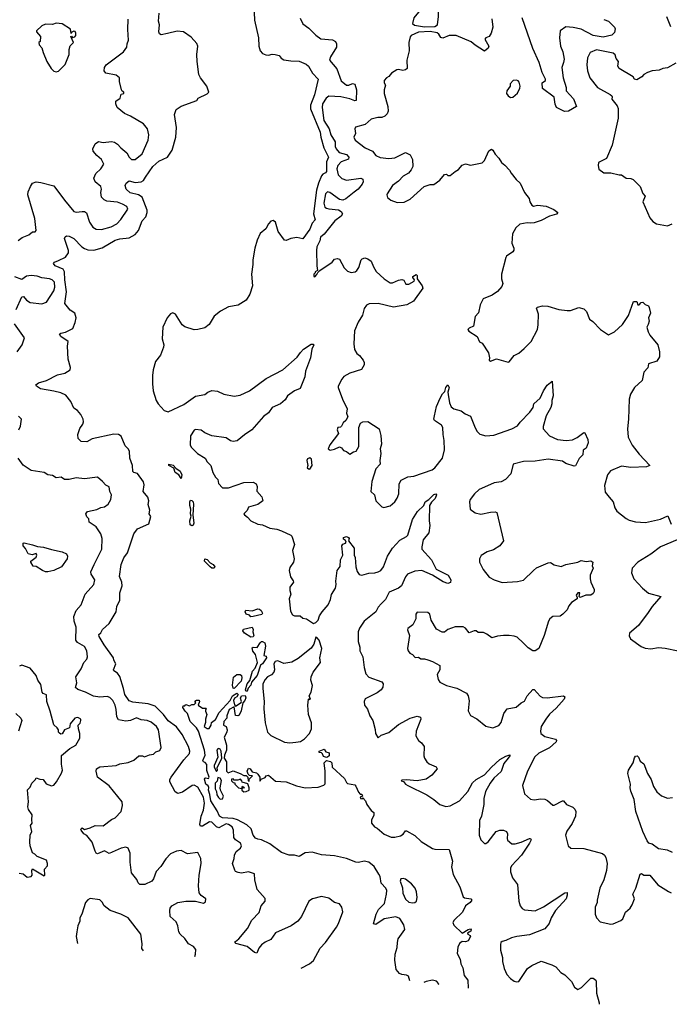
# Model space of a CAD drawing. Extents: x 1921360 to 2014538, y 768294 to 907744.
# Tile 2 of 256: x 1928686 to 1934191, y 773292 to 781629. Entities that reach past the tile are written whole.
import ezdxf

# ---------------------------------------------------------------- set-up
doc = ezdxf.new("R2010")
doc.units = 0

msp = doc.modelspace()

# ---------------------------------------------------------------- linework, layer by layer
at = {"layer": '0CON10XD'}
for points in [[(1930671.2, 781755), (1930677, 781625), (1930710.5, 781475), (1930711.5, 781405), (1930724.7, 781364.7), (1930745, 781343.1), (1930770.8, 781330.8), (1930795, 781327.1), (1930825, 781336), (1930850, 781335), (1930886.2, 781325), (1930902.1, 781302.1), (1930925, 781289.5), (1930985, 781279.4), (1931055, 781278.6), (1931115, 781251.4), (1931132.5, 781235), (1931167, 781177), (1931215.6, 781125), (1931185, 780992.5), (1931150.8, 780905), (1931150.8, 780875), (1931233.6, 780675), (1931238.3, 780635), (1931262.8, 780542.8), (1931302, 780465), (1931285.5, 780424.5), (1931286.3, 780343.7), (1931278, 780332), (1931255, 780321.1), (1931244.3, 780305.7), (1931217.6, 780245), (1931201.2, 780185), (1931177.1, 779985), (1931191.1, 779935), (1931165.2, 779904.8), (1931143.5, 779855), (1931085.6, 779774.4), (1931034.3, 779784.3), (1930984.2, 779775), (1930945, 779758.2), (1930930.5, 779760.5), (1930876.9, 779835), (1930855, 779915.5), (1930835, 779929.1), (1930815, 779923.6), (1930795, 779900.6), (1930772.7, 779857.3), (1930725, 779818), (1930698.1, 779761.9), (1930677.5, 779695), (1930660.8, 779595), (1930662.7, 779555), (1930651.9, 779475), (1930660, 779375), (1930636.7, 779305), (1930606, 779255), (1930538.7, 779211.3), (1930455, 779197.3), (1930388.7, 779161.3), (1930335, 779119.5), (1930291.7, 779048.3), (1930255, 779020.6), (1930195, 779004.2), (1930165, 779002.9), (1930085, 779027.8), (1930064.2, 779045), (1930005.7, 779135), (1929985, 779146.9), (1929965, 779136.7), (1929935, 779103.3), (1929900, 779025), (1929893, 778927), (1929908.5, 778875), (1929905.6, 778855.6), (1929880.7, 778789.3), (1929836.5, 778735), (1929817.5, 778665), (1929812, 778615), (1929811.2, 778545), (1929818.7, 778485), (1929843.1, 778405), (1929859.6, 778375), (1929909.6, 778319.6), (1929945, 778309.1), (1930078.2, 778371.8), (1930175, 778442.3), (1930255, 778454.2), (1930280, 778475), (1930315, 778489.2), (1930362.3, 778482.3), (1930415, 778458), (1930505, 778441.9), (1930555, 778450.6), (1930635, 778485.7), (1930775, 778591.9), (1930915, 778664.2), (1931038.7, 778771.3), (1931065, 778810.8), (1931092, 778838), (1931155, 778880), (1931172.5, 778882.5), (1931180, 778875), (1931162, 778838), (1931151.2, 778765), (1931107.3, 778652.7), (1931101.4, 778605), (1931062.5, 778505), (1931014.1, 778485.9), (1930956.7, 778445), (1930935, 778411.2), (1930895, 778376.7), (1930826.7, 778345), (1930795, 778300), (1930752, 778268), (1930652.9, 778155), (1930592.5, 778112.5), (1930528.3, 778061.7), (1930495, 778058), (1930473.2, 778063.2), (1930435, 778088.8), (1930315.8, 778105.8), (1930255, 778131.4), (1930225, 778152.5), (1930175, 778159.2), (1930165, 778153.3), (1930134.2, 778105), (1930132, 778025), (1930143.3, 778005), (1930194, 777955), (1930256.6, 777916.6), (1930274, 777885), (1930306, 777855), (1930323.6, 777793.6), (1930345.5, 777755.5), (1930366.5, 777735), (1930370.6, 777700.6), (1930405, 777665.8), (1930454.4, 777665.6), (1930585, 777710), (1930665, 777714), (1930689.1, 777699.1), (1930699.4, 777675), (1930696.1, 777636.1), (1930737.3, 777587.3), (1930745.6, 777555), (1930705, 777522.5), (1930625, 777500), (1930615, 777473.3), (1930586.7, 777445), (1930590, 777435), (1930617.7, 777417.7), (1930645.4, 777385.4), (1930705, 777357.5), (1930745, 777351.2), (1930805, 777323.8), (1930865, 777315.4), (1930905, 777301.8), (1930985, 777265.3), (1930992.7, 777255), (1931013.6, 777185), (1930998.5, 777135), (1931013.4, 777065), (1931006.8, 777035), (1930975, 776991.2), (1930970.4, 776965), (1930981.7, 776911.7), (1931005, 776878), (1931006.9, 776865), (1930976.2, 776825), (1930974, 776795), (1930984, 776765), (1930969.4, 776725), (1930981.2, 776621.2), (1930998.6, 776588.6), (1931015, 776581.1), (1931062.1, 776582.1), (1931085, 776561.2), (1931117.5, 776555), (1931175, 776517.5), (1931195, 776523.3), (1931215, 776543.3), (1931228.1, 776581.9), (1931248.9, 776615), (1931299.6, 776675), (1931319.6, 776720.4), (1931328.1, 776761.9), (1931361.5, 776815), (1931367.5, 776847.5), (1931365.4, 776875), (1931376.4, 776965), (1931401.2, 776998.8), (1931403.9, 777056.1), (1931423.3, 777095), (1931415.6, 777174.4), (1931423.2, 777186.8), (1931446.7, 777195), (1931453.3, 777205), (1931447.5, 777217.5), (1931428.8, 777228.8), (1931431.2, 777245), (1931455, 777254), (1931471.2, 777245), (1931478, 777235), (1931472.5, 777215), (1931521.1, 777155), (1931520.8, 777095), (1931528.6, 777075), (1931535.7, 776995), (1931546.4, 776956.4), (1931561.7, 776931.7), (1931585, 776926.5), (1931645, 776943.1), (1931695, 776944.5), (1931725, 776952.5), (1931745.7, 776965), (1931770, 776995), (1931802, 777085), (1931845, 777153.3), (1931908, 777222), (1931965, 777252.9), (1931975, 777264), (1932013.7, 777396.3), (1932056, 777465), (1932110.5, 777515), (1932123.1, 777546.9)], [(1931072.5, 773596.6), (1931141.2, 773635), (1931175, 773662), (1931232.7, 773767.3), (1931278.6, 773815), (1931370, 773945), (1931388.6, 773975), (1931423.8, 774075), (1931416.2, 774115), (1931395, 774142.5), (1931354.1, 774154.1), (1931305, 774191.2), (1931245, 774203.8), (1931166.1, 774183.9), (1931136.7, 774165), (1931074.3, 774035), (1931044.3, 773995), (1930986, 773955), (1930855, 773898.1), (1930815, 773840.8), (1930765, 773818.9), (1930735.8, 773795), (1930712.7, 773767.3), (1930695, 773726.2), (1930675, 773731.2), (1930615, 773780), (1930517.7, 773807.7), (1930510, 773815), (1930513.8, 773825), (1930542.5, 773845), (1930616.2, 773933.8), (1930654.4, 774005), (1930715, 774068.9), (1930733.7, 774126.3), (1930766.7, 774165), (1930767, 774187), (1930697.5, 774265), (1930679.4, 774345), (1930676.4, 774396.4), (1930625, 774414.3), (1930565, 774403.3), (1930537, 774407), (1930516, 774416), (1930508.3, 774428.3), (1930490, 774485), (1930504, 774525), (1930506.2, 774555), (1930522, 774585), (1930558, 774615), (1930566.9, 774635), (1930558, 774655), (1930514.6, 774684.6), (1930500.6, 774705), (1930497.3, 774767.3), (1930487.1, 774795), (1930456, 774815), (1930435, 774818.7), (1930375, 774785.6), (1930355, 774794.3), (1930315, 774833.3), (1930295, 774836.9), (1930235, 774800.6), (1930219.5, 774799.5), (1930213.4, 774813.4), (1930222.9, 774885), (1930243, 774937), (1930251.6, 774995), (1930245.2, 775044.8), (1930195, 775131.2), (1930165, 775147.5), (1930146.7, 775145), (1930065, 775088.9), (1930025, 775078.1), (1930005, 775091.5), (1929959.2, 775175), (1929960, 775195), (1929970.7, 775215), (1930077.6, 775362.4), (1930124.6, 775415), (1930127.7, 775435), (1930117.3, 775475), (1930063.9, 775575), (1930015, 775641.2), (1929945, 775691.1), (1929905.2, 775745), (1929835, 775815.3), (1929775, 775836.2), (1929645, 775850.5), (1929615, 775861.8), (1929576.5, 775915), (1929565.8, 775965), (1929536.3, 776066.3), (1929515, 776094.3), (1929484, 776115), (1929482, 776125), (1929500.6, 776175), (1929483.3, 776205), (1929480, 776225), (1929402.5, 776335), (1929360, 776405), (1929357.5, 776422.5), (1929375, 776437.5), (1929388, 776465), (1929445, 776516.2), (1929503.3, 776615), (1929509.5, 776660.5), (1929534.4, 776715), (1929534.6, 776775), (1929555.4, 776835), (1929552.3, 776865), (1929531.8, 776915), (1929546.2, 777015), (1929568.2, 777071.8), (1929599.5, 777115), (1929654.5, 777275.5), (1929685, 777316.7), (1929779.3, 777360.7), (1929798.3, 777421.7), (1929783.3, 777445), (1929789.2, 777475), (1929773.8, 777525), (1929780.8, 777555), (1929772.9, 777585), (1929731.9, 777635), (1929739.8, 777690.2), (1929735.3, 777715), (1929685.7, 777785), (1929655, 777793.3), (1929645, 777802), (1929641.5, 777855), (1929620, 777915), (1929618.2, 777975), (1929606.4, 777996.4), (1929580.2, 778020.2), (1929545, 778102.5), (1929525, 778117.1), (1929485, 778118.1), (1929300.5, 778079.5), (1929255, 778052.9), (1929206, 778056), (1929182.9, 778082.9), (1929178.5, 778115), (1929195, 778166), (1929222.2, 778205), (1929227.8, 778225), (1929225.7, 778245), (1929205.6, 778285), (1929175, 778318.6), (1929145, 778340), (1929118.5, 778395), (1929078.2, 778448.2), (1929035, 778468.8), (1928975, 778483.6), (1928862.3, 778502.3), (1928830, 778525), (1928824.2, 778535.8), (1928845, 778552.9), (1928915, 778574.5), (1929008.1, 778621.9), (1929070, 778635), (1929114.2, 778665), (1929115.6, 778685), (1929096.2, 778755), (1929092.7, 778865), (1929097.3, 778905), (1929035, 778946), (1929024.3, 778965), (1929035.6, 778974.4), (1929076, 778984), (1929137, 779013), (1929157.9, 779065), (1929164.1, 779105), (1929153.5, 779143.5), (1929115, 779168.4), (1929068.8, 779225), (1929084.1, 779325), (1929069, 779425), (1929066.6, 779495), (1929055, 779515.5), (1928986, 779545), (1928974.2, 779565), (1928982, 779575), (1929015, 779589.6), (1929075, 779617.5), (1929100, 779655), (1929100.8, 779675), (1929066, 779775), (1929070.8, 779789.2), (1929082.5, 779797.5), (1929105, 779794.3), (1929144, 779775), (1929213.1, 779705), (1929235, 779691.5), (1929265, 779680.5), (1929315, 779677.5), (1929385, 779698.2), (1929495, 779761.2), (1929535, 779773.3), (1929615, 779782.5), (1929665, 779808.8), (1929693.6, 779845), (1929723.1, 779926.9), (1929755, 779960.6), (1929767.3, 779995), (1929766.8, 780015), (1929723.3, 780125), (1929692.2, 780145), (1929622.5, 780162.5), (1929590, 780195), (1929579.2, 780225), (1929588, 780245), (1929615, 780263.1), (1929665, 780249.4), (1929715.7, 780255), (1929735, 780267.5), (1929753.7, 780296.3), (1929815, 780386.9), (1929865, 780430), (1929940, 780465), (1929977.8, 780525), (1930010, 780635), (1930014.2, 780715), (1929998, 780825), (1930012.1, 780867.9), (1930055, 780897.5), (1930187.5, 780945), (1930200, 780965), (1930275, 781000), (1930289.5, 781015), (1930270.8, 781065), (1930217.3, 781135), (1930204.7, 781165), (1930189.4, 781275), (1930188.6, 781335), (1930196.9, 781403.1), (1930187.6, 781427.6), (1930139.2, 781479.2), (1930075, 781525.7), (1930019.7, 781530.3), (1929937.6, 781512.4), (1929885, 781500.8), (1929870, 781510), (1929865.8, 781525), (1929870.6, 781585), (1929861.9, 781615), (1929868.6, 781685)], [(1932115, 781568.5), (1932205, 781571.4), (1932226, 781585), (1932235.6, 781655), (1932235.8, 781695.8), (1932215, 781718), (1932205, 781722), (1932125, 781718), (1932065, 781691.2), (1932025.8, 781645), (1932015.8, 781595), (1932032, 781582), (1932115, 781568.5)], [(1934167.5, 781655), (1934201.7, 781571.7)], [(1928672.4, 779757.6), (1928706.8, 779783.2), (1928763.6, 779806.4), (1928795, 779832.5), (1928817, 779833), (1928827.5, 779845), (1928815.6, 779945), (1928755.5, 780145), (1928758.3, 780171.7), (1928777.1, 780215), (1928795.7, 780244.3), (1928825.7, 780254.3), (1928865, 780251.1), (1928975, 780220.6), (1929065, 780099.4), (1929145, 780005.8), (1929165, 779998.1), (1929215.6, 780004.4), (1929235, 780004.2), (1929252.2, 779992.2), (1929276.9, 779915), (1929305, 779872.9), (1929335, 779854.4), (1929378.3, 779851.7), (1929461.2, 779875), (1929509.1, 779900.9), (1929543.3, 779936.7), (1929602, 780025), (1929595.5, 780045.5), (1929557, 780067), (1929515, 780083.1), (1929425, 780092.2), (1929402.5, 780102.5), (1929380, 780125), (1929372.9, 780165), (1929379.6, 780195), (1929375.3, 780215), (1929325.6, 780255.6), (1929315.8, 780285.8), (1929331.9, 780325), (1929373.6, 780366.4), (1929400, 780405), (1929378.5, 780445), (1929339.1, 780479.1), (1929310, 780515), (1929305.7, 780535), (1929325, 780576.2), (1929355, 780595.8), (1929395, 780588.9), (1929465, 780598.6), (1929490.9, 780590.9), (1929516, 780575), (1929542.8, 780542.8), (1929595, 780501.4), (1929615, 780463.8), (1929635, 780444.3), (1929664.2, 780445.8), (1929725, 780494), (1929775, 780607.5), (1929781.4, 780655), (1929769.2, 780705), (1929735, 780747.1), (1929625, 780812.2), (1929574.5, 780834.5), (1929511.2, 780885), (1929501.2, 780915), (1929502.3, 780937.7), (1929536.7, 780965), (1929545, 780997.5), (1929570, 781005), (1929570, 781015), (1929555, 781022.5), (1929548.8, 781035), (1929533.3, 781105), (1929533.3, 781135), (1929505, 781158), (1929416.1, 781176.1), (1929403.3, 781195), (1929406.2, 781225), (1929418.8, 781245), (1929567.1, 781355), (1929593.9, 781396.1), (1929596.7, 781425), (1929608, 781455), (1929602, 781545), (1929604.2, 781634.2)], [(1928995, 781187.5), (1929015, 781192.5), (1929071.2, 781248.8), (1929106, 781335), (1929104.4, 781375), (1929113.5, 781406.5), (1929142, 781435), (1929120, 781485), (1929125, 781490), (1929135, 781478.8), (1929155, 781484.4), (1929163.1, 781495), (1929163.1, 781513.1), (1929157.7, 781527.7), (1929145, 781531.2), (1929127, 781523), (1929121.7, 781511.7), (1929118.3, 781548.3), (1929045, 781593.3), (1928995, 781598.8), (1928965, 781588.8), (1928905, 781590), (1928875, 781577.5), (1928830, 781535), (1928830, 781525), (1928862.5, 781485), (1928860, 781445), (1928850, 781435), (1928852.5, 781415), (1928875, 781390), (1928885, 781350), (1928916.7, 781275), (1928953.3, 781215), (1928975, 781193.3), (1928995, 781187.5)], [(1931062.3, 781642.3), (1931084.3, 781594.3), (1931136.4, 781556.4), (1931195, 781498.8), (1931237.1, 781467.1), (1931337.2, 781457.2), (1931361.2, 781445), (1931372, 781425), (1931370, 781395), (1931321.2, 781315), (1931310.6, 781285), (1931372.3, 781212.3), (1931411.5, 781111.5), (1931455, 781075.5), (1931475, 781075.4), (1931507.4, 781087.4), (1931525, 781084), (1931540.4, 781035), (1931536.9, 780943.1), (1931525, 780941.2), (1931485, 780957.3), (1931406.1, 780976.1), (1931305, 780980), (1931282.1, 780965), (1931252.7, 780915), (1931247.9, 780885), (1931263, 780775), (1931309.5, 780705), (1931323.1, 780655), (1931360, 780595), (1931360, 780555), (1931368.9, 780535), (1931392.5, 780505), (1931455, 780487.5), (1931476.5, 780465), (1931472.9, 780447.1), (1931410.9, 780425), (1931382.3, 780395), (1931374, 780365), (1931385.5, 780315), (1931415, 780284.5), (1931455, 780270), (1931577, 780287), (1931595, 780277.5), (1931596.2, 780255), (1931588.5, 780235), (1931554.6, 780195), (1931521, 780169), (1931448.8, 780111.2), (1931425, 780100.5), (1931395, 780107.5), (1931315, 780166.4), (1931295, 780170), (1931277.5, 780155), (1931264.1, 780075), (1931272.4, 780042.4), (1931285, 780032.1), (1931305, 780027.3), (1931387.7, 780017.7), (1931409.2, 780005), (1931421.1, 779985), (1931411.5, 779965), (1931356.5, 779925), (1931265, 779812), (1931235, 779786.7), (1931229.2, 779755), (1931205, 779706.7), (1931201.5, 779675), (1931203.3, 779545), (1931210, 779505), (1931190, 779495), (1931190, 779485), (1931180, 779475), (1931180, 779455), (1931188.3, 779451.7), (1931205, 779470), (1931211.7, 779488.3), (1931230, 779505), (1931334.1, 779575.9), (1931355, 779600), (1931375, 779606.7), (1931395, 779600), (1931435, 779528), (1931465, 779500), (1931495, 779489.2), (1931527.5, 779495), (1931544.4, 779505.6), (1931560.3, 779529.7), (1931579.4, 779595), (1931587.5, 779605), (1931610.9, 779610.9), (1931636.9, 779605), (1931665.6, 779585), (1931683.3, 779535), (1931707.3, 779497.3), (1931774.7, 779434.7), (1931825, 779401.4), (1931845, 779400), (1931895, 779424.5), (1931925, 779429.4), (1931942.4, 779422.4), (1931958.5, 779388.5), (1931985, 779388.5), (1932028.6, 779415), (1932032, 779425), (1932016.2, 779445), (1932018.8, 779455), (1932045, 779470), (1932053.8, 779463.8), (1932054, 779435), (1932097.5, 779375), (1932100.9, 779355), (1932021.9, 779245), (1931966.2, 779215), (1931855, 779193.9), (1931725, 779226.7), (1931646.8, 779223.2), (1931625, 779212), (1931605, 779183.8), (1931592, 779128), (1931555, 779068.8), (1931524.5, 778995), (1931516.7, 778885), (1931523.3, 778835), (1931542.6, 778802.6), (1931566, 778785), (1931598, 778745), (1931606, 778725), (1931604, 778705), (1931582.7, 778667.3), (1931485, 778635.8), (1931433.6, 778606.4), (1931415.7, 778585), (1931386, 778525), (1931384.4, 778514.4), (1931420.6, 778415), (1931462, 778335), (1931456.4, 778296.4), (1931466, 778265), (1931448.8, 778235), (1931425.9, 778214.1), (1931413.9, 778186.1), (1931405, 778177.5), (1931382.5, 778175), (1931377.5, 778155), (1931386.7, 778125), (1931315, 778030), (1931300, 777995), (1931316.4, 777983.6), (1931355, 777993.3), (1931395, 778013.3), (1931414, 778004), (1931430, 777980), (1931455, 777973.8), (1931485, 777950), (1931515, 777970), (1931536.7, 777975), (1931558.6, 778015), (1931560, 778175), (1931575, 778212.5), (1931595, 778223.3), (1931635, 778226.7), (1931733.3, 778165), (1931745, 778107.5)], [(1932685.8, 781635), (1932694.5, 781565), (1932681.5, 781515), (1932665, 781487.1), (1932636.7, 781475), (1932628, 781465), (1932660.8, 781405), (1932655, 781386.7), (1932625, 781363.3), (1932545, 781412.5), (1932512, 781442), (1932385, 781495.7), (1932325, 781495.7), (1932271.7, 781471.7), (1932255, 781476.7), (1932238.8, 781505), (1932225, 781516.2), (1932165, 781529.4), (1932065, 781522.3), (1932003.8, 781495), (1931995.9, 781484.1), (1931984.2, 781435.8), (1931986.9, 781365), (1931967.5, 781285), (1931968.8, 781215), (1931955.9, 781204.1), (1931931.7, 781198.3), (1931895, 781207.5), (1931882.5, 781205), (1931837.5, 781175), (1931815, 781147.5), (1931793.9, 781136.1), (1931773.8, 781115), (1931773.3, 781095), (1931786.7, 781075), (1931773.8, 781035), (1931774.2, 781005), (1931804.3, 780894.3), (1931807.3, 780852.7), (1931799.7, 780830.3), (1931779.7, 780810.3), (1931755, 780801.4), (1931720.2, 780799.8), (1931663.8, 780785), (1931615, 780741.4), (1931532.8, 780717.2), (1931525.8, 780705), (1931531.2, 780665), (1931518.8, 780635), (1931529.7, 780609.7), (1931615, 780543.3), (1931676.6, 780516.6), (1931705, 780478.6), (1931742.1, 780462.1), (1931815, 780452.9), (1931865, 780458.1), (1931955, 780503.1), (1931994.5, 780484.5), (1932013.4, 780443.4), (1932018.8, 780385), (1932004, 780356), (1931980.9, 780329.1), (1931935.6, 780305), (1931897.4, 780262.6), (1931845, 780225.8), (1931800, 780155), (1931796.7, 780145), (1931804.1, 780124.1), (1931831.7, 780101.7), (1931885, 780080.8), (1931945, 780084.2), (1931995, 780108), (1932114.3, 780215.7), (1932165, 780234), (1932195.7, 780234.3), (1932245, 780271.2), (1932285, 780316.7), (1932301.7, 780321.7), (1932315, 780310), (1932335, 780310), (1932375, 780343.8), (1932405, 780360), (1932435, 780398), (1932465, 780406.7), (1932505, 780396.2), (1932605, 780416.7), (1932623.8, 780435), (1932661.2, 780518.8), (1932685, 780531.2), (1932696.2, 780525), (1932715, 780490), (1932747.3, 780457.3), (1932768.3, 780418.3), (1932797.7, 780397.7), (1932836.7, 780355), (1932849.5, 780329.5), (1932894.1, 780274.1), (1932926.7, 780245), (1932964, 780165), (1933002, 780115), (1933008.6, 780085), (1933025, 780058), (1933040.3, 780050.3), (1933075, 780057.5), (1933148.3, 780048.3), (1933212.7, 780022.7), (1933246, 779995), (1933235, 779982.5), (1933174.5, 779965.5), (1933105, 779929.4), (1933045, 779908.6), (1933015, 779904.4), (1932985, 779909.6), (1932925, 779897.5), (1932890, 779865), (1932863.3, 779815), (1932856.7, 779735), (1932872.5, 779695), (1932872.7, 779677.3), (1932865.7, 779664.3), (1932812.3, 779627.7), (1932806.7, 779615), (1932768.8, 779475), (1932768, 779435), (1932781.2, 779395), (1932771.7, 779368.3), (1932735, 779326.7), (1932690, 779295), (1932613.3, 779265), (1932587.5, 779215), (1932575, 779147.5), (1932546.7, 779115), (1932532, 779035), (1932493.6, 779016.4), (1932484.3, 779005), (1932491.3, 778991.3), (1932564, 778945), (1932581.7, 778901.7), (1932605, 778890), (1932657.6, 778807.6), (1932666.2, 778765), (1932663.3, 778745), (1932675, 778737.5), (1932725, 778756), (1932825, 778728.8), (1932835, 778731.2), (1932876.7, 778785), (1932915, 778806), (1932960, 778845), (1933020.8, 778905), (1933072.9, 779005), (1933080, 779045), (1933082.9, 779135), (1933064, 779185), (1933074.2, 779195.8), (1933115, 779207.1), (1933162, 779202), (1933255.9, 779174.1), (1933325, 779165.8), (1933352.7, 779167.3), (1933425, 779190.8), (1933465, 779181.2), (1933487.7, 779157.7), (1933515, 779093.3), (1933543.8, 779073.8), (1933607.5, 779005), (1933675, 778960), (1933725, 778986.2), (1933795, 779046.7), (1933845.8, 779125), (1933888.3, 779241.7), (1933915, 779243.3), (1933925, 779213.3), (1933935, 779213.3), (1933952.5, 779235), (1933965, 779236.7), (1933985.8, 779215.8), (1934015, 779205.8), (1934021.1, 779191.1), (1934030.6, 779145), (1934013.8, 779105), (1934020.8, 779075), (1934011.1, 779048.9)], [(1933635, 781629.4), (1933675, 781615.6), (1933726.4, 781566.4), (1933731.1, 781551.1), (1933725, 781520.8), (1933705, 781498.6), (1933629.1, 781480.9), (1933545, 781493.3), (1933445, 781547.8), (1933375, 781561.5), (1933315, 781567.7), (1933264.5, 781535.5), (1933259.2, 781475), (1933268.7, 781405), (1933287.5, 781355), (1933299.2, 781295), (1933295.4, 781265), (1933279.5, 781225), (1933291.8, 781135), (1933316, 781055), (1933317.5, 781025), (1933378.2, 780958.2), (1933405, 780892.5), (1933337.3, 780852.7), (1933302.1, 780852.1), (1933235, 780884), (1933222.1, 780912.1), (1933213.6, 780973.6), (1933116.7, 781045), (1933113.3, 781095), (1933141.2, 781115), (1933141.4, 781125), (1933112.3, 781182.3), (1933087.2, 781265), (1933034, 781385), (1932943.8, 781645)], [(1934245, 781260.8), (1934175, 781220.8), (1934135, 781214.4), (1934105, 781201.1), (1934045, 781195.8), (1934005, 781182), (1933975, 781164), (1933956.5, 781143.5), (1933915, 781120), (1933895, 781123.8), (1933884, 781145), (1933765, 781216.2), (1933754.3, 781235), (1933759.2, 781275), (1933740.9, 781300.9), (1933730.9, 781330.9), (1933716.2, 781345), (1933575, 781372.2), (1933520, 781350), (1933497.5, 781305), (1933491.4, 781245), (1933496.9, 781195), (1933516.2, 781136.2), (1933580.8, 781055), (1933690, 780995), (1933704, 780985), (1933705.7, 780974.3), (1933704.3, 780955), (1933747.8, 780897.8), (1933756.2, 780876.2), (1933758.1, 780795), (1933707.5, 780565), (1933658, 780452), (1933589.3, 780420.7), (1933586.7, 780395), (1933593.9, 780363.9), (1933635, 780332), (1933695, 780333.3), (1933765, 780314.2), (1933785, 780315.6), (1933825, 780288.1), (1933865, 780283.5), (1933884.2, 780275), (1933942.5, 780215), (1933967.5, 780157.5), (1933986.9, 780135), (1933967.5, 780085), (1934025, 779950), (1934050.7, 779920.7), (1934080.7, 779900.7), (1934175, 779882.5), (1934215, 779900)], [(1932845, 780970), (1932865, 780972.5), (1932905, 781007.5), (1932925, 781050), (1932927.5, 781065), (1932918.7, 781098.7), (1932910.6, 781110.6), (1932895, 781117.5), (1932867.7, 781112.3), (1932843.6, 781086.4), (1932842.5, 781065), (1932814.2, 781025.8), (1932812.5, 781005), (1932825, 780983.3), (1932845, 780970)], [(1928658, 779175), (1928705, 779283.3), (1928720, 779285), (1928744, 779255), (1928774.4, 779234.4), (1928875, 779223.8), (1928914.1, 779235.9), (1928975, 779332.5), (1928984.6, 779365), (1928981.4, 779405), (1928960.8, 779425), (1928940, 779435), (1928875, 779441.9), (1928835, 779455.6), (1928785, 779461.4), (1928745, 779456), (1928705, 779430), (1928645, 779452.5)], [(1928665, 778817.5), (1928708, 778875), (1928728, 778935), (1928642.9, 779052.9)], [(1934011.1, 779048.9), (1933998.9, 779025), (1934011.2, 778985), (1934025, 778958.8), (1934094.2, 778874.2), (1934107.7, 778817.7), (1934107.5, 778775), (1934085, 778736.2), (1934013.8, 778715), (1934008.3, 778681.7), (1933974.5, 778645.5), (1933961.2, 778575), (1933896, 778515), (1933862, 778458), (1933850, 778415), (1933844.3, 778245.7), (1933835.6, 778165), (1933841.1, 778095), (1933874.7, 778024.7), (1933935, 777949.2), (1934026.7, 777855), (1933996.6, 777843.4), (1933865, 777837.5), (1933785, 777846.9), (1933691.7, 777808.3), (1933667.5, 777775), (1933640.8, 777685), (1933648.3, 777628.3), (1933680, 777585), (1933715, 777547.5), (1933730, 777495), (1933745, 777466.7), (1933824.2, 777404.2), (1933850.5, 777390.5), (1933905, 777376.2), (1933988.8, 777371.2), (1934115, 777400), (1934178.3, 777428.3), (1934206.4, 777356.4)], [(1931745, 778107.5), (1931752.9, 778035), (1931741.5, 777995), (1931747.1, 777955), (1931737.9, 777895), (1931741.9, 777865), (1931702.9, 777825), (1931670.9, 777719.1), (1931661.2, 777635), (1931692.5, 777605), (1931704.2, 777555), (1931755, 777503.8), (1931771.7, 777498.3), (1931825, 777512.5), (1931864.2, 777545.8), (1931885, 777577.5), (1931898.6, 777615), (1931902.4, 777697.6), (1931920, 777730), (1931975, 777758.1), (1932025, 777763.5), (1932181.4, 777818.6), (1932202.5, 777835), (1932267.5, 777915), (1932284.6, 777985.4), (1932283.8, 778065), (1932273.6, 778115), (1932270.6, 778175), (1932261.2, 778195), (1932200, 778235), (1932195.7, 778245), (1932200, 778275), (1932216.8, 778353.2), (1932248.1, 778425), (1932269.7, 778460.3), (1932290, 778480), (1932298.1, 778515), (1932315, 778536), (1932324.3, 778515), (1932313.8, 778475), (1932316.5, 778455), (1932328.1, 778385), (1932341.4, 778351.4), (1932365, 778334.4), (1932427.2, 778317.2), (1932460.7, 778290.7), (1932505, 778271.8), (1932545, 778173.8), (1932562.8, 778142.8), (1932585, 778120), (1932635, 778105.7), (1932705, 778111.9), (1932856.4, 778163.6), (1932905, 778190), (1932927.9, 778222.1), (1933010, 778305), (1933037.5, 778345), (1933043.2, 778376.8), (1933096.5, 778423.5), (1933124.6, 778485.4), (1933155, 778534), (1933197.5, 778567.5), (1933201.5, 778525), (1933207.8, 778445), (1933195.8, 778405), (1933195.5, 778375), (1933185.8, 778344.2), (1933147.5, 778275), (1933121.4, 778185), (1933120.8, 778165), (1933175.5, 778105.5), (1933243.2, 778073.2), (1933315.4, 778064.6), (1933369.5, 778070.5), (1933409.1, 778090.9), (1933465, 778132.5), (1933475, 778130), (1933500.8, 778075), (1933503.6, 778046.4), (1933485, 778000), (1933462, 777985), (1933457.5, 777945), (1933427.9, 777912.1), (1933395, 777852.5), (1933385, 777847.5), (1933315, 777870), (1933285, 777891.9), (1933165, 777906.9), (1933055, 777891.5), (1932955, 777888.2), (1932867.5, 777865), (1932847.7, 777782.3), (1932802.5, 777735), (1932765, 777716), (1932706.1, 777706.1), (1932675, 777694.4), (1932580.6, 777649.4), (1932540, 777615), (1932502.2, 777565), (1932498.1, 777545), (1932504, 777485), (1932545, 777452.5), (1932595, 777442.9), (1932675, 777458.6), (1932715, 777461.2), (1932728.8, 777455), (1932785.9, 777215.9), (1932755, 777174), (1932699.7, 777140.3), (1932647, 777123), (1932597.3, 777092.7), (1932582.5, 777065), (1932581.2, 777035), (1932614.6, 776974.6), (1932665, 776907.5), (1932705.6, 776885.6), (1932775, 776864.5), (1932905, 776870.6), (1932955, 776884.3), (1933038.8, 776965), (1933065, 776988), (1933165, 777031.2), (1933185, 777032), (1933215, 777014.2), (1933275, 776997.5), (1933315, 777014.3), (1933415, 777036.2), (1933445, 777048.8), (1933485, 777041.2), (1933525, 777046.7), (1933542.5, 777035), (1933538.1, 777005), (1933544.2, 776985), (1933520.8, 776925), (1933518.8, 776895), (1933526, 776865), (1933553.8, 776805), (1933553.6, 776786.4), (1933545, 776770), (1933525, 776756), (1933483.9, 776756.1), (1933435, 776737.5), (1933427.5, 776745), (1933432.5, 776775), (1933415, 776775.8), (1933400, 776755), (1933410, 776735), (1933408.8, 776725), (1933362.9, 776695), (1933338.6, 776665), (1933325, 776631.2), (1933288.8, 776595), (1933265, 776578), (1933205, 776574), (1933178.8, 776555), (1933165.8, 776535), (1933130, 776415), (1933085, 776304.3), (1933055, 776283.3), (1933035, 776283.3), (1932995, 776310), (1932953.3, 776353.3), (1932900.3, 776400.3), (1932875, 776410), (1932835, 776415.8), (1932785, 776414), (1932735, 776408.5), (1932685.9, 776394.1), (1932645, 776425.8), (1932615, 776440), (1932570.7, 776440.7), (1932553.3, 776453.3), (1932536.4, 776453.6), (1932495, 776436.2), (1932465, 776476.2), (1932445, 776488.8), (1932375, 776488), (1932315, 776466.7), (1932285, 776442), (1932265, 776443.8), (1932218.8, 776468.8), (1932172, 776545), (1932161.2, 776595), (1932145, 776610), (1932055, 776612.5), (1932043.6, 776596.4), (1932043.3, 776555), (1932016.2, 776505), (1931974.2, 776475), (1931973.1, 776463.1), (1931990, 776415), (1931973.3, 776305), (1931976.7, 776285), (1931992.5, 776265), (1932015, 776253.3), (1932038.3, 776228.3), (1932065, 776230), (1932085, 776216.2), (1932115, 776216.2), (1932145, 776208), (1932183.9, 776193.9), (1932245, 776160), (1932246, 776125), (1932224, 776085), (1932232, 776042), (1932245, 776020), (1932302.1, 775992.1), (1932389.7, 775969.7), (1932472, 775925), (1932485.6, 775905), (1932495, 775860), (1932485.8, 775775.8), (1932507, 775737), (1932558.8, 775708.8), (1932635, 775646.7), (1932695, 775632.5), (1932745, 775652.5), (1932765, 775676.7), (1932788, 775755), (1932816.8, 775793.2), (1932892.3, 775807.7), (1932935, 775844.4), (1932965, 775859.5), (1932986.2, 775903.8), (1933035, 775957.5), (1933045, 775956.7), (1933095, 775901.2), (1933115, 775890.8), (1933156.8, 775886.8), (1933295, 775903.8), (1933306, 775895), (1933300, 775875), (1933231.2, 775798.8), (1933175, 775748.1), (1933144.1, 775705.9), (1933104.5, 775645), (1933098.1, 775605), (1933101.9, 775585), (1933135, 775558.1), (1933225, 775536.7), (1933234.2, 775525), (1933232, 775515), (1933176.2, 775463.8), (1933085, 775419.5), (1933052.1, 775387.9), (1932987.8, 775265), (1932945.6, 775145), (1932964.5, 775074.5), (1933015, 775028.6), (1933045, 775024.3), (1933101.7, 775031.7), (1933135, 775028.9), (1933158, 775018), (1933205, 774978.8), (1933215, 774978), (1933285, 775015.7), (1933295, 775016), (1933318.8, 774985), (1933372, 774962), (1933390.8, 774945), (1933398.9, 774925), (1933395.3, 774884.7), (1933368.5, 774821.5), (1933321.7, 774758.3), (1933311.2, 774725), (1933332.7, 774632.7), (1933355, 774613.3), (1933465, 774612.2), (1933625, 774568.6), (1933642.5, 774555), (1933651.9, 774535), (1933664.4, 774485), (1933657.8, 774425), (1933635.6, 774345), (1933603.1, 774275), (1933578.6, 774175), (1933578.9, 774155), (1933561.5, 774115), (1933563.3, 774055), (1933572.5, 774025), (1933605, 773990), (1933695, 773971.2), (1933715, 773973.8), (1933779.7, 774000.3), (1933795.8, 774014.2), (1933819.3, 774070.7), (1933860, 774105), (1933876.2, 774135), (1933896, 774185), (1933882, 774225), (1933905.8, 774274.2), (1933945, 774392.5), (1933955, 774400), (1933975, 774386.7), (1934025, 774386.7), (1934092.1, 774302.1), (1934185, 774248), (1934205, 774236.2)], [(1928680, 778155), (1928693, 778187), (1928702.5, 778245), (1928675, 778272.5)], [(1930171.7, 773695.9), (1930177.1, 773715), (1930178, 773755), (1930160.3, 773780.3), (1930116.7, 773805), (1930085, 773850), (1930045.5, 773885.5), (1930035.7, 773905), (1930027, 773957), (1930011.2, 773991.2), (1929961.2, 774035), (1929958, 774085), (1929961.2, 774105), (1929974.3, 774125.7), (1930027.5, 774155), (1930095, 774164.4), (1930175, 774165.7), (1930245, 774148.8), (1930260.7, 774159.3), (1930263.8, 774185), (1930223, 774213), (1930207.1, 774235), (1930200.6, 774295), (1930205.8, 774385), (1930223.8, 774485), (1930221.2, 774525), (1930195, 774578), (1930107, 774567), (1930055, 774594), (1930015, 774588.1), (1929964.4, 774565.6), (1929925, 774523.8), (1929881.9, 774458.1), (1929841.8, 774415), (1929820.8, 774355), (1929806.6, 774333.4), (1929747.5, 774305), (1929705, 774305.8), (1929689.7, 774319.7), (1929679.8, 774349.8), (1929634.5, 774405), (1929621.2, 774495), (1929622.4, 774572.4), (1929604.2, 774614.2), (1929585, 774622), (1929545, 774614.3), (1929445, 774567.5), (1929405, 774590.6), (1929345, 774566), (1929335, 774571.2), (1929325, 774588.8), (1929299.2, 774665), (1929255, 774720), (1929230, 774735), (1929206.7, 774765), (1929204, 774775), (1929215, 774786.2), (1929235, 774773.3), (1929285, 774786), (1929325, 774806.2), (1929395, 774803.5), (1929464.2, 774855.8), (1929495, 774870), (1929545.7, 774925), (1929557.1, 774975), (1929555.8, 775005), (1929445, 775140.9), (1929344.6, 775214.6), (1929333.6, 775266.4), (1929336.7, 775285), (1929365, 775302), (1929505, 775314.2), (1929535, 775328.6), (1929605, 775338.8), (1929655, 775358.8), (1929695, 775396.9), (1929725.8, 775395.8), (1929745, 775386.7), (1929785, 775403.8), (1929819.5, 775410.5), (1929841.4, 775428.6), (1929875, 775441.2), (1929886, 775465), (1929863.5, 775615), (1929844.4, 775645), (1929799.9, 775679.9), (1929765.9, 775695.9), (1929715, 775700.8), (1929675, 775716.5), (1929625, 775694.5), (1929585, 775689.6), (1929525, 775701.2), (1929508.9, 775725), (1929505, 775787.5), (1929495, 775824), (1929475.5, 775865), (1929449.8, 775889.8), (1929427, 775897), (1929365, 775892.2), (1929310.9, 775900.9), (1929245.2, 775935.2), (1929178.3, 775958.3), (1929160.6, 775975), (1929171.4, 776015), (1929163.3, 776065), (1929208.6, 776131.4), (1929228.6, 776185), (1929255.3, 776214.7), (1929261.1, 776235), (1929254.4, 776285), (1929235, 776322), (1929176, 776356), (1929162.7, 776375), (1929166.3, 776485), (1929148.6, 776535), (1929145.3, 776575), (1929164.8, 776625.2), (1929206.7, 776675), (1929240, 776765), (1929315.6, 776845), (1929323.1, 776885), (1929292.2, 776935), (1929288.1, 776955), (1929317, 777017), (1929381.2, 777145), (1929385.9, 777235.9), (1929373.8, 777275), (1929334, 777334), (1929276, 777375), (1929271.7, 777401.7), (1929255, 777420), (1929247.5, 777445), (1929260, 777465), (1929340, 777480), (1929375, 777498.6), (1929405, 777504), (1929435, 777526.2), (1929458.6, 777565), (1929465.6, 777605), (1929450.9, 777635), (1929443.3, 777673.3), (1929415, 777686.9), (1929388.9, 777718.9), (1929345, 777753.8), (1929235, 777742), (1929165, 777748.9), (1929105, 777735.8), (1929065, 777736), (1929036.5, 777756.5), (1928995, 777750.8), (1928965, 777768.8), (1928925, 777776), (1928894.1, 777794.1), (1928785, 777812.5), (1928715, 777857.5), (1928672.5, 777915)], [(1931145, 777823.3), (1931163.8, 777855), (1931158, 777908), (1931145, 777920), (1931125, 777910), (1931118.8, 777895), (1931128.8, 777855), (1931123.3, 777835), (1931132.5, 777825), (1931145, 777823.3)], [(1930055, 777743.8), (1930034.7, 777774.7), (1930005, 777793.3), (1929991.2, 777831.2), (1929950.8, 777855), (1929950, 777865), (1929987.4, 777857.4), (1930010.8, 777830.8), (1930046.6, 777806.6), (1930060.9, 777775), (1930055, 777743.8)], [(1932123.1, 777546.9), (1932153.8, 777565), (1932195, 777609.2), (1932213, 777613), (1932218.8, 777605), (1932205.5, 777575), (1932176.1, 777543.9), (1932159.2, 777515), (1932155.6, 777385), (1932160.6, 777345), (1932153.3, 777285), (1932106, 777225), (1932092.5, 777165), (1932093.8, 777145), (1932174.3, 777055), (1932215.8, 776975), (1932315.8, 776925), (1932338.1, 776885), (1932337.9, 776862.1), (1932315, 776855.8), (1932275, 776869.2), (1932185, 776924.6), (1932095, 776963.6), (1932035, 776960.4), (1931971.5, 776935), (1931955, 776912.5), (1931920.9, 776835), (1931894.7, 776815.3), (1931817.8, 776782.2), (1931785, 776719.4), (1931748, 776682), (1931725, 776655.8), (1931703.8, 776616.2), (1931603.8, 776536.2), (1931564.5, 776475.5), (1931553.1, 776445), (1931554.5, 776365), (1931567.8, 776315), (1931567.5, 776285), (1931594.3, 776235), (1931604.4, 776145), (1931620.2, 776090.2), (1931645, 776062.9), (1931755, 776021.2), (1931766.2, 776005), (1931762.3, 775977.7), (1931748, 775955), (1931715, 775930), (1931615, 775877.5), (1931604.2, 775855), (1931607.5, 775825), (1931632.1, 775792.1), (1931654.2, 775735), (1931679.5, 775695), (1931698.7, 775618.7), (1931700.8, 775585), (1931720, 775550), (1931725, 775548.8), (1931748.1, 775571.9), (1931815, 775592.7), (1931895, 775660.8), (1931995.9, 775714.1), (1932055, 775730.6), (1932082, 775722), (1932084, 775705), (1932044.6, 775605), (1932042.9, 775565), (1932065, 775525.7), (1932090.8, 775505), (1932114.3, 775474.3), (1932112.1, 775395), (1932116.4, 775375), (1932135, 775344.3), (1932155, 775327.8), (1932215, 775303.3), (1932223.8, 775285), (1932179.3, 775230.8), (1932131.1, 775198.9), (1932054.2, 775184.2), (1931965, 775191.2), (1931925, 775190), (1931920, 775185), (1931938.3, 775178.3), (1931956.7, 775155), (1931975, 775144), (1932136.6, 775066.6), (1932196.8, 775026.8), (1932245, 774982.5), (1932296.6, 774966.6), (1932335, 774972.9), (1932412.2, 775015), (1932482.5, 775095), (1932522.6, 775167.4), (1932554.3, 775195.7), (1932624.2, 775235.8), (1932685, 775301.1), (1932756, 775365), (1932805, 775393.3), (1932840, 775405), (1932840, 775395), (1932826.2, 775375), (1932788.6, 775331.4), (1932765, 775262), (1932705, 775205.7), (1932671.5, 775165), (1932632.7, 775095), (1932620, 775035), (1932620.4, 774985), (1932598.6, 774885), (1932583, 774847), (1932578.6, 774725), (1932595, 774683.3), (1932625, 774653.3), (1932635, 774653.3), (1932655, 774667.5), (1932723.3, 774755), (1932754.1, 774765.9), (1932785, 774766), (1932810, 774755), (1932820, 774735), (1932816.2, 774695), (1932820.5, 774680.5), (1932855, 774650), (1932885, 774650.8), (1932935, 774664.4), (1933005, 774695.6), (1933015.7, 774695.7), (1933019.2, 774685), (1933006.7, 774655), (1932936.9, 774555), (1932853.1, 774465), (1932844.4, 774445), (1932844.5, 774414.5), (1932862.4, 774362.4), (1932905.7, 774305), (1932915.6, 774165), (1932927.1, 774125), (1932945, 774102.9), (1932965, 774091.5), (1933055, 774084.6), (1933125, 774117.1), (1933305, 774237.1), (1933325, 774237.5), (1933325.8, 774215), (1933315.5, 774184.5), (1933227.3, 774085), (1933190.6, 774025), (1933172.2, 773975), (1933135, 773932.2), (1933005, 773879.1), (1932900, 773865), (1932854.6, 773855.4), (1932805, 773831.4), (1932773.3, 773825), (1932762.9, 773815), (1932761.3, 773798.7), (1932760.6, 773750.6), (1932778.5, 773688.5), (1932776.9, 773655), (1932790, 773595), (1932814, 773545), (1932845, 773510), (1932875, 773488), (1932895, 773480.8), (1932915, 773486.2), (1932988.8, 773595), (1933025, 773620), (1933105, 773657.5), (1933195.9, 773625.9), (1933228.3, 773608.3), (1933270.7, 773560.7), (1933305, 773542.5), (1933362.5, 773485), (1933387, 773437), (1933415, 773417.5), (1933447.5, 773435), (1933525, 773512.5), (1933545, 773513.3), (1933566.7, 773495), (1933571.2, 773485), (1933572.5, 773385), (1933595.9, 773304.1), (1933596.2, 773291.9)], [(1930145, 777342.7), (1930132.3, 777352.3), (1930128.2, 777385), (1930140.6, 777425), (1930133.6, 777445), (1930135.5, 777485), (1930129.1, 777515), (1930128.9, 777545), (1930135, 777559.2), (1930145, 777558.9), (1930155, 777547.5), (1930158.9, 777525), (1930153.8, 777435), (1930160.8, 777365), (1930155, 777348.1), (1930145, 777342.7)], [(1928925, 776954.4), (1928904.4, 776954.4), (1928880, 776965), (1928825, 777000), (1928800.7, 777000.7), (1928780, 777035), (1928780, 777045), (1928825, 777077.5), (1928832.5, 777095), (1928825, 777107.5), (1928793.6, 777096.4), (1928757.5, 777105), (1928735, 777150), (1928715, 777172.5), (1928715, 777196.7), (1928725, 777198.8), (1928795, 777183.3), (1928837, 777167), (1928887, 777163), (1928955, 777142), (1929045, 777124.3), (1929082, 777105), (1929091.2, 777085), (1929087.7, 777062.3), (1929040, 776995), (1928975, 776965.8), (1928925, 776954.4)], [(1934256.7, 777225), (1934115, 777164.3), (1934035, 777104.2), (1933923.8, 777035), (1933876.2, 776985), (1933870, 776945), (1933891.2, 776895), (1933963.3, 776815), (1934014.1, 776774.1), (1934117.5, 776745), (1934045, 776660), (1934011.2, 776608.8), (1933930.9, 776499.1), (1933853.3, 776435), (1933850.7, 776410.7), (1933862.5, 776385), (1933952.7, 776322.7), (1933985, 776308), (1934035, 776301.2), (1934098.3, 776311.7), (1934155, 776308.6), (1934265, 776286)], [(1930335, 776983.3), (1930315, 776984.7), (1930299.2, 776995), (1930252.4, 777045), (1930255, 777063.3), (1930275, 777057.1), (1930300.3, 777030.3), (1930325.3, 777015.3), (1930339.5, 776995), (1930335, 776983.3)], [(1930645, 776572.5), (1930635, 776586), (1930604.3, 776594.3), (1930595.8, 776615), (1930601.9, 776628.1), (1930655, 776623.1), (1930705, 776641.2), (1930718.3, 776638.3), (1930732.5, 776625), (1930742.5, 776605), (1930738.3, 776591.7), (1930665, 776574), (1930645, 776572.5)], [(1930645, 776400.8), (1930590, 776435), (1930577.5, 776455), (1930581.7, 776468.3), (1930655.6, 776485.6), (1930665.5, 776465.5), (1930663.1, 776445), (1930670.8, 776415), (1930665, 776404), (1930645, 776400.8)], [(1930974.6, 775505.4), (1931025, 775512.7), (1931065, 775517.5), (1931100.2, 775539.8), (1931143.1, 775585), (1931157.7, 775625), (1931158.4, 775675), (1931133.1, 775745), (1931127.1, 775825), (1931132.5, 775875), (1931135, 775880), (1931142.5, 775872.5), (1931150, 775875), (1931140, 775905), (1931155.8, 775935), (1931168.3, 775991.7), (1931153.5, 776035), (1931155.5, 776065), (1931174.3, 776105), (1931235.7, 776185), (1931229.2, 776225), (1931245.4, 776305.4), (1931223.8, 776375), (1931205, 776397.5), (1931195, 776400), (1931179.5, 776340.5), (1931155, 776306.2), (1931045, 776218.8), (1930991.7, 776188.3), (1930925, 776178.6), (1930875, 776201.4), (1930850.8, 776195), (1930841.1, 776175), (1930844.3, 776125), (1930839.2, 776105), (1930819.4, 776080.6), (1930785, 776065.5), (1930765, 776042.9), (1930746.9, 776005), (1930745.5, 775965), (1930758.9, 775855), (1930754.3, 775795), (1930766.5, 775675), (1930787.1, 775595), (1930815, 775567.5), (1930930.5, 775510.5), (1930974.6, 775505.4)], [(1930605, 775940), (1930600, 775955), (1930613.8, 776005), (1930636, 776034), (1930657.8, 776112.2), (1930681.2, 776138.8), (1930700.8, 776185), (1930685, 776253.8), (1930663.1, 776283.1), (1930655, 776310), (1930664.2, 776315.8), (1930697.9, 776312.1), (1930725, 776353.3), (1930735, 776362.5), (1930745, 776362.5), (1930763.3, 776353.3), (1930770, 776325), (1930753.9, 776243.9), (1930775, 776239.4), (1930776.8, 776225), (1930745, 776174.4), (1930725.8, 776164.2), (1930699.1, 776075), (1930650.4, 776019.6), (1930645, 775993.1), (1930622.7, 775967.3), (1930615, 775943.8), (1930605, 775940)], [(1928748.8, 774368.8), (1928785, 774373.3), (1928792, 774385), (1928790, 774425), (1928795, 774440), (1928895, 774380), (1928900, 774385), (1928897.5, 774435), (1928922.5, 774465), (1928923.3, 774485), (1928913, 774513), (1928835, 774542), (1928815, 774564), (1928794.4, 774574.4), (1928776, 774635), (1928771.2, 774665), (1928774, 774725), (1928790, 774755), (1928777.5, 774805), (1928793.6, 774826.4), (1928788.1, 774855), (1928791.4, 774895), (1928761.7, 774941.7), (1928756, 774965), (1928761.2, 775005), (1928753.6, 775106.4), (1928775, 775130), (1928790, 775165), (1928820, 775195), (1928825, 775210), (1928858.3, 775198.3), (1928885, 775196.7), (1928909.5, 775159.5), (1928955, 775142), (1928975, 775146.2), (1928999.2, 775175), (1929041.8, 775248.2), (1929048.9, 775275), (1929040, 775325), (1929041.4, 775398.6), (1929111.2, 775458.8), (1929161.2, 775485), (1929196, 775545), (1929196.2, 775585), (1929183.9, 775623.9), (1929183.3, 775655), (1929198.3, 775671.7), (1929205.7, 775695.7), (1929203.3, 775705), (1929185, 775716.7), (1929175, 775720), (1929155, 775713.3), (1929115, 775667.5), (1929107.7, 775632.3), (1929065, 775616), (1929045, 775582.5), (1929035, 775580), (1929025, 775586.2), (1929016.2, 775595), (1929015.7, 775615), (1929005, 775633.8), (1928975, 775657.5), (1928944.4, 775775), (1928915.8, 775855), (1928915, 775912.5), (1928885, 775922.5), (1928876.7, 775935), (1928865, 776000), (1928841.2, 776035), (1928826.5, 776076.5), (1928775, 776138.8), (1928705, 776162.9), (1928685, 776154.2)], [(1930505, 775966.7), (1930495, 775970), (1930488.6, 775995), (1930498.1, 776061.9), (1930525, 776084.3), (1930555, 776084.2), (1930565.6, 776075.6), (1930570, 776055), (1930562, 776028), (1930505, 775966.7)], [(1931991.6, 773491.1), (1931979.5, 773529.5), (1931965, 773538.8), (1931925, 773543.3), (1931905, 773552.5), (1931876.4, 773586.4), (1931864, 773665), (1931868.8, 773715), (1931886.1, 773773.9), (1931886.2, 773815), (1931894, 773845), (1931948.8, 773925), (1931942.5, 773965), (1931907.1, 774017.1), (1931873.2, 774033.2), (1931775, 774015.8), (1931705, 773967.5), (1931683, 773973), (1931706.7, 774055), (1931726.4, 774093.6), (1931776.7, 774145), (1931795.8, 774224.2), (1931795.9, 774254.1), (1931788, 774275), (1931748.3, 774318.3), (1931740.8, 774375), (1931730.8, 774395), (1931688.6, 774458.6), (1931643.3, 774495), (1931605, 774502.9), (1931556.8, 774493.2), (1931535.7, 774495.7), (1931455, 774525.8), (1931355, 774550), (1931245, 774556.7), (1931165, 774580.8), (1931105.5, 774574.5), (1931055, 774543.3), (1931015.9, 774555.9), (1930970, 774555), (1930905, 774576.2), (1930805, 774651.2), (1930735, 774683.8), (1930705, 774688.8), (1930685, 774699.2), (1930664, 774725), (1930648.6, 774778.6), (1930612.4, 774812.4), (1930533.2, 774853.2), (1930495, 774863.8), (1930405, 774870.9), (1930380.8, 774885), (1930359.7, 774929.7), (1930305.8, 775015), (1930298.7, 775068.7), (1930285.6, 775104.4), (1930288.1, 775128.1), (1930282.7, 775142.7), (1930264.1, 775155), (1930253.1, 775196.9), (1930255, 775206.2), (1930265, 775210), (1930285, 775203.3), (1930291.2, 775215), (1930271.5, 775271.5), (1930272.1, 775322.1), (1930259.3, 775339.3), (1930242.5, 775345), (1930238, 775355), (1930257.4, 775402.6), (1930253.6, 775445), (1930200.8, 775605), (1930185, 775632), (1930132, 775685), (1930107.5, 775755), (1930087.5, 775775), (1930070, 775805), (1930071.7, 775818.3), (1930085, 775820), (1930095, 775830), (1930125, 775820), (1930145, 775830), (1930165, 775830), (1930180, 775845), (1930171.7, 775858.3), (1930185, 775867.5), (1930206.4, 775866.4), (1930210, 775855), (1930200, 775825), (1930235, 775800), (1930265, 775800), (1930270, 775795), (1930260, 775785), (1930260, 775775), (1930272.5, 775745), (1930260, 775705), (1930261.7, 775678.3), (1930250, 775645), (1930275, 775627.5), (1930291.7, 775628.3), (1930307.5, 775655), (1930311.7, 775678.3), (1930346.1, 775703.9), (1930376.4, 775763.6), (1930470, 775865), (1930490, 775905), (1930525, 775926.7), (1930536.2, 775916.2), (1930526.7, 775895), (1930507, 775883), (1930498.8, 775865), (1930506.2, 775826.2), (1930515, 775817.5), (1930563.3, 775846.7), (1930566.7, 775855), (1930556.7, 775885), (1930566.3, 775903.7), (1930597.5, 775907.5), (1930603.1, 775886.9), (1930595, 775862.9), (1930576.7, 775845), (1930564.1, 775775.9), (1930545, 775740.6), (1930535, 775733.3), (1930515, 775736.2), (1930505, 775810), (1930462.1, 775787.9), (1930440.8, 775735), (1930441.2, 775715), (1930416, 775685), (1930412.5, 775655), (1930435, 775643.8), (1930443.1, 775615), (1930441.1, 775595), (1930420, 775555), (1930440, 775485), (1930437.5, 775445), (1930421.7, 775401.7), (1930420, 775375), (1930437.5, 775345), (1930440, 775265), (1930451.7, 775251.7), (1930495, 775267.5), (1930555, 775247.5), (1930585, 775230), (1930605, 775230), (1930620, 775215), (1930623, 775183), (1930630, 775180), (1930631.7, 775198.3), (1930660, 775225), (1930635, 775230), (1930621.7, 775241.7), (1930612.5, 775265), (1930625, 775290), (1930640, 775285), (1930655, 775260), (1930691.7, 775251.7), (1930705, 775240), (1930720, 775215), (1930720, 775185), (1930725, 775180), (1930731.7, 775198.3), (1930765, 775212.5), (1930775, 775227.5), (1930795, 775232.5), (1930855, 775180), (1930945, 775176.9), (1931031.1, 775141.1), (1931105, 775125.6), (1931215, 775130), (1931263.9, 775146.1), (1931275, 775160), (1931276, 775265), (1931266.7, 775335), (1931285, 775356.7), (1931318.7, 775348.7), (1931331.2, 775335), (1931335, 775300), (1931437.5, 775205), (1931455, 775170), (1931465, 775162.5), (1931525, 775150), (1931535, 775140), (1931557.5, 775087.5), (1931571.7, 775071.7), (1931585, 775070), (1931590, 775055), (1931570, 775045), (1931573.3, 775033.3), (1931587, 775033), (1931595, 775040), (1931616.7, 775015), (1931627.5, 774985), (1931663.3, 774933.3), (1931687.5, 774915), (1931687, 774893), (1931668.3, 774851.7), (1931667.5, 774825), (1931692.5, 774795), (1931714.1, 774784.1), (1931775, 774731.2), (1931835, 774706.2), (1931865, 774706.2), (1931911.7, 774718.3), (1931935, 774732.5), (1931955, 774760), (1931965, 774760), (1932035, 774722.5), (1932089.5, 774669.5), (1932185, 774610.8), (1932205, 774605.7), (1932325, 774603.3), (1932353.3, 774505), (1932345.4, 774454.6), (1932358.5, 774391.5), (1932415.5, 774285.5), (1932443, 774203), (1932455, 774194.5), (1932510, 774185), (1932517.5, 774175), (1932504.3, 774155), (1932462.7, 774125), (1932437.4, 774072.6), (1932367.3, 774005), (1932357.3, 773985), (1932365, 773962.9), (1932435, 773893.8), (1932485, 773925.7), (1932505, 773930), (1932513, 773923), (1932509.5, 773910.5), (1932482, 773895), (1932484.5, 773884.5), (1932503.3, 773875), (1932505.8, 773865.8), (1932485, 773829.2), (1932465, 773822.2), (1932435, 773824), (1932412.1, 773807.9), (1932400, 773775), (1932392.4, 773722.4), (1932418.6, 773675), (1932423.8, 773635), (1932440.5, 773600.5), (1932453.1, 773535), (1932482.5, 773495), (1932487.1, 773429.6)], [(1928653, 775753), (1928697.5, 775715), (1928705.8, 775695.8), (1928675.8, 775605)], [(1930355, 775263.3), (1930362.5, 775275), (1930358.8, 775295), (1930400, 775375), (1930393.8, 775435), (1930385, 775452.5), (1930375, 775457.5), (1930365, 775456), (1930358, 775445), (1930364.2, 775385), (1930333.5, 775315), (1930335, 775300), (1930355, 775263.3)], [(1931285, 775381.2), (1931261.2, 775391.2), (1931252.5, 775412.5), (1931245, 775420), (1931225, 775423.3), (1931224, 775435), (1931265, 775452.5), (1931280, 775430), (1931303.6, 775423.6), (1931310, 775415), (1931310, 775395), (1931295, 775383.8), (1931285, 775381.2)], [(1934218.3, 774578.3), (1934175, 774596.7), (1934099.3, 774609.3), (1934045, 774646.7), (1934016.4, 774656.4), (1934003.3, 774675), (1933966, 774755), (1933905.7, 774925), (1933892.2, 775025), (1933865.9, 775095.9), (1933859.5, 775125), (1933861.8, 775155), (1933840, 775245), (1933846, 775275), (1933884.2, 775335), (1933895, 775380), (1933905, 775393.3), (1933917.5, 775395), (1933928.8, 775385), (1933945, 775350), (1933975, 775326.7), (1934005.7, 775245), (1934035.7, 775195), (1934055.6, 775135), (1934085, 775090), (1934104.4, 775074.4), (1934125, 775058), (1934175, 775038.6), (1934217, 775043)], [(1930385, 775028), (1930405, 775031.2), (1930414, 775055), (1930388, 775105), (1930384.2, 775125), (1930396.4, 775186.4), (1930386, 775206), (1930365, 775212.5), (1930359.1, 775180.9), (1930342.9, 775165), (1930343.3, 775115), (1930354.6, 775095), (1930358.1, 775065), (1930372, 775042), (1930385, 775028)], [(1930585, 775090), (1930605, 775092.5), (1930630, 775105), (1930630, 775125), (1930618.3, 775158.3), (1930571.7, 775171.7), (1930570, 775185), (1930557, 775197), (1930535, 775190), (1930505, 775190), (1930495, 775200), (1930481.7, 775198.3), (1930480, 775185), (1930495, 775170), (1930508.3, 775168.3), (1930510, 775155), (1930540, 775125), (1930570, 775120), (1930575, 775140), (1930590, 775125), (1930570, 775120), (1930570, 775105), (1930585, 775090)], [(1928682.4, 774402.4), (1928715.6, 774395.6), (1928748.8, 774368.8)], [(1932015, 774150), (1932035, 774153.8), (1932048.8, 774165), (1932054.2, 774195), (1932048, 774245), (1932036, 774275), (1932005, 774312), (1931955, 774350.8), (1931935, 774357.5), (1931915.9, 774354.1), (1931911.4, 774335), (1931928.7, 774278.7), (1931933.6, 774233.6), (1931955, 774181.2), (1931985, 774156.2), (1932015, 774150)], [(1929736.9, 773743.9), (1929722.5, 773765), (1929724.3, 773805), (1929713.3, 773885), (1929605, 774023.3), (1929544.4, 774054.4), (1929453.3, 774085), (1929403.3, 774125), (1929385.8, 774155.8), (1929365, 774176.7), (1929285, 774188), (1929262.7, 774177.3), (1929243.3, 774155), (1929213.3, 774055), (1929196.7, 774025), (1929196.7, 773995), (1929180, 773955), (1929170, 773905), (1929166.2, 773865), (1929176.1, 773805.7)], [(1932236.1, 773460.7), (1932236.4, 773466.4), (1932218.3, 773488.3), (1932183.9, 773496.1), (1932130, 773485), (1932110.1, 773476.4)]]:
    msp.add_lwpolyline(points, dxfattribs=at)

doc.saveas('drawing.dxf')
